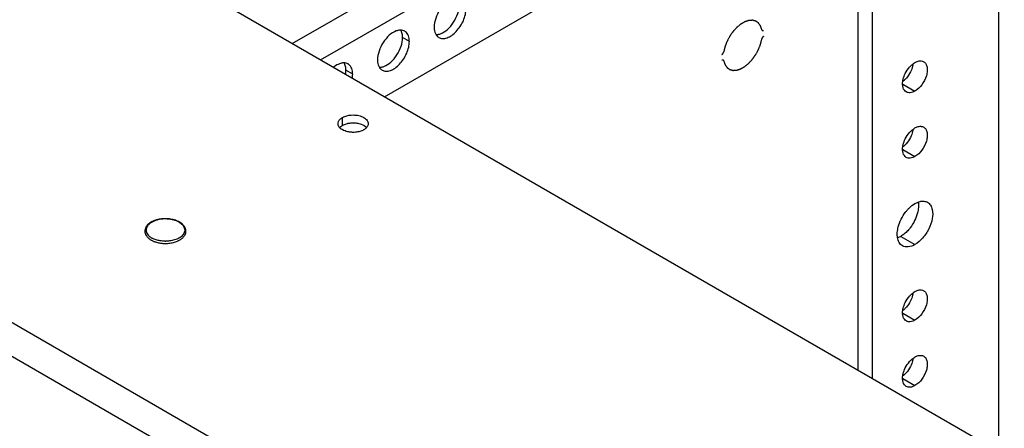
# Model space of a CAD drawing. Header units: inches. Extents: x 6 to 353, y 6 to 228.
# Tile 139 of 256: x 324 to 330.14, y 124.46 to 127.01. Entities that reach past the tile are written whole.
import ezdxf

# ---------------------------------------------------------------- set-up
doc = ezdxf.new("R2010")
doc.units = ezdxf.units.IN
doc.header["$LTSCALE"] = 19.946667
doc.header["$MEASUREMENT"] = 0
doc.layers.get('0').update_dxf_attribs({"linetype": 'CONTINUOUS'})
doc.layers.add('03_ALL_AXES', color=7, linetype='CONTINUOUS')
doc.layers.add('05_ALL_CURVES', color=7, linetype='CONTINUOUS')

msp = doc.modelspace()

# ---------------------------------------------------------------- linework, layer by layer
at = {"color": 7, "linetype": 'Continuous'}
for p, q in [((329.2291, 124.8219), (329.2291, 134.8769)), ((329.3175, 124.7709), (329.3175, 134.8258)), ((330.1052, 124.3161), (330.1052, 134.3711)), ((331.5881, 120.708), (316.2863, 129.5423)), ((330.7902, 120.958), (316.847, 129.0079)), ((325.6984, 126.8603), (329.2291, 128.8988)), ((325.8751, 126.7583), (329.2291, 128.6947)), ((326.2733, 126.5284), (329.2291, 128.235))]:
    msp.add_line(p, q, dxfattribs=at)
at = {"layer": '03_ALL_AXES', "color": 7, "linetype": 'Continuous'}
for p, q in [((333.2148, 122.5208), (319.4262, 130.4815)), ((326.4286, 126.8737), (326.3862, 126.8982)), ((326.0751, 126.6696), (326.0327, 126.6941)), ((329.5075, 126.6078), (329.5827, 126.5644)), ((326.0115, 126.3505), (326.0115, 126.3995)), ((329.5075, 126.1995), (329.5827, 126.1562)), ((324.8046, 125.6601), (324.8099, 125.6556)), ((325.0041, 125.6407), (325.0042, 125.6408)), ((329.4943, 125.6581), (329.5827, 125.6071)), ((329.5075, 125.1789), (329.5827, 125.1355)), ((329.5075, 124.7707), (329.5827, 124.7273))]:
    msp.add_line(p, q, dxfattribs=at)
for centre, radius, start, end in [((326.3738, 126.8861), 0.0585, 84.93166, 89.90132), ((326.376, 126.8972), 0.0471, 51.40328, 60.02865), ((326.6361, 126.9396), 0.0471, 231.40328, 240.02865), ((326.0202, 126.6819), 0.0585, 84.93166, 89.90132), ((326.0224, 126.693), 0.0471, 51.40328, 60.02865), ((326.2826, 126.7355), 0.0471, 231.40328, 240.02865), ((329.4064, 126.7507), 0.1618, 315.25602, 318.55679), ((329.4064, 126.3424), 0.1618, 315.25602, 318.55679), ((324.866, 125.7216), 0.0988, 231.3179, 234.53174), ((324.8693, 125.7262), 0.1045, 234.49675, 234.82369), ((324.8656, 125.7273), 0.0908, 232.15252, 232.51882), ((324.8676, 125.73), 0.0941, 232.52927, 234.61935), ((324.8914, 125.7671), 0.1511, 247.04169, 249.21056), ((324.9067, 125.8366), 0.2091, 269.34694, 270.65356), ((324.9249, 125.7603), 0.1437, 293.61409, 294.19555), ((324.9456, 125.7301), 0.0943, 305.38037, 307.19949), ((324.9479, 125.7271), 0.0905, 307.20539, 308.17112), ((324.9432, 125.7273), 0.1058, 304.53746, 305.08853), ((324.9527, 125.7211), 0.0828, 308.10296, 312.55366), ((329.4064, 125.3218), 0.1618, 315.25602, 318.55679), ((329.4064, 124.9136), 0.1618, 315.25602, 318.55679)]:
    msp.add_arc(centre, radius, start, end, dxfattribs=at)
for points, knots in [([(326.7001, 127.1434), (326.6843, 127.1375), (326.6532, 127.1164), (326.6167, 127.0723), (326.5911, 127.0197), (326.5835, 126.9813), (326.5835, 126.9631)], [0, 0, 0, 0, 0.22565, 0.487907, 0.756853, 1, 1, 1, 1]), ([(326.6232, 126.922), (326.639, 126.9279), (326.6701, 126.949), (326.7065, 126.9931), (326.7322, 127.0457), (326.7398, 127.0841), (326.7398, 127.1023)], [0, 0, 0, 0, 0.22565, 0.487907, 0.756853, 1, 1, 1, 1]), ([(326.6126, 126.8988), (326.6196, 126.8947), (326.6372, 126.8902), (326.6656, 126.8959), (326.6946, 126.9117), (326.7224, 126.9363), (326.747, 126.9678), (326.7663, 127.0035), (326.7788, 127.0406), (326.7822, 127.0658), (326.7822, 127.0778)], [0, 0, 0, 0, 0.086936, 0.18641, 0.303807, 0.437621, 0.582126, 0.729411, 0.871212, 1, 1, 1, 1]), ([(326.5835, 126.9631), (326.5835, 126.9586), (326.5843, 126.9425), (326.5888, 126.9262), (326.5949, 126.9163)], [0, 0, 0, 0, 0.276625, 1, 1, 1, 1]), ([(326.3465, 126.9393), (326.3307, 126.9334), (326.2996, 126.9123), (326.2632, 126.8682), (326.2375, 126.8156), (326.2299, 126.7772), (326.2299, 126.759)], [0, 0, 0, 0, 0.22565, 0.487907, 0.756853, 1, 1, 1, 1]), ([(326.3739, 126.9446), (326.3717, 126.9446), (326.3624, 126.9441), (326.3532, 126.9418), (326.3465, 126.9393)], [0, 0, 0, 0, 0.235436, 1, 1, 1, 1]), ([(326.3802, 126.934), (326.3798, 126.935), (326.3783, 126.9388), (326.3764, 126.9424), (326.3748, 126.945)], [0, 0, 0, 0, 0.257173, 1, 1, 1, 1]), ([(326.3995, 126.938), (326.398, 126.9389), (326.3916, 126.9421), (326.3844, 126.9439), (326.379, 126.9444)], [0, 0, 0, 0, 0.245653, 1, 1, 1, 1]), ([(326.3862, 126.8982), (326.3862, 126.9014), (326.3858, 126.9136), (326.3834, 126.9257), (326.3802, 126.934)], [0, 0, 0, 0, 0.268124, 1, 1, 1, 1]), ([(326.4286, 126.8737), (326.4286, 126.8858), (326.4259, 126.9082), (326.4132, 126.9278), (326.4054, 126.934)], [0, 0, 0, 0, 0.547342, 1, 1, 1, 1]), ([(326.5949, 126.9163), (326.5957, 126.915), (326.5991, 126.91), (326.6033, 126.9056), (326.6067, 126.9028)], [0, 0, 0, 0, 0.258072, 1, 1, 1, 1]), ([(326.5958, 126.9167), (326.598, 126.9167), (326.6073, 126.9172), (326.6165, 126.9195), (326.6232, 126.922)], [0, 0, 0, 0, 0.235436, 1, 1, 1, 1]), ([(326.259, 126.6947), (326.2661, 126.6906), (326.2837, 126.6861), (326.3121, 126.6918), (326.3411, 126.7076), (326.3689, 126.7322), (326.3934, 126.7636), (326.4127, 126.7994), (326.4253, 126.8364), (326.4286, 126.8617), (326.4286, 126.8737)], [0, 0, 0, 0, 0.086936, 0.18641, 0.303807, 0.437621, 0.582126, 0.729411, 0.871212, 1, 1, 1, 1]), ([(326.2696, 126.7179), (326.2854, 126.7238), (326.3165, 126.7449), (326.353, 126.789), (326.3786, 126.8416), (326.3862, 126.88), (326.3862, 126.8982)], [0, 0, 0, 0, 0.22565, 0.487907, 0.756853, 1, 1, 1, 1]), ([(325.993, 126.7351), (325.9898, 126.7339), (325.9763, 126.7281), (325.9639, 126.7197), (325.9552, 126.7126)], [0, 0, 0, 0, 0.232593, 1, 1, 1, 1]), ([(326.0203, 126.7405), (326.0181, 126.7405), (326.0088, 126.74), (325.9997, 126.7376), (325.993, 126.7351)], [0, 0, 0, 0, 0.235436, 1, 1, 1, 1]), ([(326.0267, 126.7298), (326.0263, 126.7308), (326.0247, 126.7346), (326.0228, 126.7383), (326.0212, 126.7409)], [0, 0, 0, 0, 0.257173, 1, 1, 1, 1]), ([(326.046, 126.7339), (326.0444, 126.7348), (326.038, 126.738), (326.0308, 126.7398), (326.0254, 126.7402)], [0, 0, 0, 0, 0.245653, 1, 1, 1, 1]), ([(326.0327, 126.6941), (326.0327, 126.6973), (326.0322, 126.7094), (326.0299, 126.7216), (326.0267, 126.7298)], [0, 0, 0, 0, 0.268124, 1, 1, 1, 1]), ([(326.0751, 126.6696), (326.0751, 126.6817), (326.0723, 126.7041), (326.0597, 126.7237), (326.0518, 126.7299)], [0, 0, 0, 0, 0.547342, 1, 1, 1, 1]), ([(326.2299, 126.759), (326.2299, 126.7545), (326.2308, 126.7384), (326.2352, 126.7221), (326.2414, 126.7122)], [0, 0, 0, 0, 0.276625, 1, 1, 1, 1]), ([(326.2423, 126.7126), (326.2445, 126.7126), (326.2538, 126.713), (326.2629, 126.7154), (326.2696, 126.7179)], [0, 0, 0, 0, 0.235436, 1, 1, 1, 1]), ([(329.5492, 126.7143), (329.5538, 126.7195), (329.5603, 126.726), (329.5674, 126.7318), (329.5691, 126.7332)], [0, 0, 0, 0, 0.758296, 1, 1, 1, 1]), ([(329.57, 126.7315), (329.5694, 126.7275), (329.5661, 126.7111), (329.5602, 126.6952), (329.5545, 126.6837)], [0, 0, 0, 0, 0.23858, 1, 1, 1, 1]), ([(329.5827, 126.7424), (329.5855, 126.744), (329.5959, 126.7494), (329.6076, 126.7527), (329.6161, 126.7529)], [0, 0, 0, 0, 0.273651, 1, 1, 1, 1]), ([(329.6372, 126.7478), (329.6426, 126.7447), (329.6525, 126.7346), (329.6597, 126.7133), (329.6603, 126.6877), (329.6524, 126.649), (329.6291, 126.6036), (329.5995, 126.5742), (329.5827, 126.5644)], [0, 0, 0, 0, 0.087127, 0.186819, 0.30452, 0.438668, 0.730057, 1, 1, 1, 1]), ([(329.6161, 126.7529), (329.618, 126.7529), (329.6253, 126.7527), (329.6325, 126.7505), (329.6372, 126.7478)], [0, 0, 0, 0, 0.262582, 1, 1, 1, 1]), ([(326.0306, 126.6698), (326.031, 126.6719), (326.0321, 126.6799), (326.0327, 126.6881), (326.0327, 126.6941)], [0, 0, 0, 0, 0.258931, 1, 1, 1, 1]), ([(326.073, 126.6453), (326.0734, 126.6474), (326.0745, 126.6554), (326.0751, 126.6636), (326.0751, 126.6696)], [0, 0, 0, 0, 0.258931, 1, 1, 1, 1]), ([(326.2414, 126.7122), (326.2422, 126.7108), (326.2455, 126.7059), (326.2497, 126.7014), (326.2532, 126.6987)], [0, 0, 0, 0, 0.258072, 1, 1, 1, 1]), ([(329.507, 126.6264), (329.5076, 126.6303), (329.5108, 126.6468), (329.5168, 126.6627), (329.5224, 126.6741)], [0, 0, 0, 0, 0.23858, 1, 1, 1, 1]), ([(329.5282, 126.559), (329.5189, 126.5644), (329.5041, 126.5872), (329.5049, 126.6126), (329.507, 126.6264)], [0, 0, 0, 0, 0.434522, 1, 1, 1, 1]), ([(329.5827, 126.5644), (329.5737, 126.5592), (329.5556, 126.5517), (329.5355, 126.5548), (329.5282, 126.559)], [0, 0, 0, 0, 0.550513, 1, 1, 1, 1]), ([(326.0115, 126.3995), (326.016, 126.4021), (326.0369, 126.4118), (326.0603, 126.4154), (326.078, 126.4154)], [0, 0, 0, 0, 0.22877, 1, 1, 1, 1]), ([(326.078, 126.4154), (326.09, 126.4154), (326.1131, 126.4129), (326.1434, 126.4018), (326.1655, 126.3848), (326.172, 126.3684), (326.172, 126.3611)], [0, 0, 0, 0, 0.307398, 0.584893, 0.813514, 1, 1, 1, 1]), ([(325.984, 126.3611), (325.984, 126.3629), (325.9846, 126.3703), (325.9879, 126.3773), (325.9911, 126.3819)], [0, 0, 0, 0, 0.240584, 1, 1, 1, 1]), ([(325.9894, 126.343), (325.9885, 126.3444), (325.9855, 126.35), (325.984, 126.3564), (325.984, 126.3611)], [0, 0, 0, 0, 0.262527, 1, 1, 1, 1]), ([(325.9911, 126.3819), (325.9923, 126.3836), (325.9981, 126.3905), (326.0055, 126.396), (326.0115, 126.3995)], [0, 0, 0, 0, 0.230688, 1, 1, 1, 1]), ([(325.9995, 126.342), (326.0004, 126.3428), (326.0042, 126.3459), (326.0083, 126.3486), (326.0115, 126.3505)], [0, 0, 0, 0, 0.240494, 1, 1, 1, 1]), ([(326.0115, 126.3505), (326.0137, 126.3518), (326.0234, 126.3568), (326.0339, 126.3603), (326.042, 126.3623)], [0, 0, 0, 0, 0.234678, 1, 1, 1, 1]), ([(326.042, 126.3623), (326.0449, 126.363), (326.0567, 126.3654), (326.0688, 126.3664), (326.078, 126.3664)], [0, 0, 0, 0, 0.24482, 1, 1, 1, 1]), ([(326.078, 126.3664), (326.081, 126.3664), (326.0931, 126.366), (326.1052, 126.3644), (326.1139, 126.3623)], [0, 0, 0, 0, 0.254167, 1, 1, 1, 1]), ([(326.1139, 126.3623), (326.1189, 126.3611), (326.1362, 126.3559), (326.1529, 126.3467), (326.1616, 126.3369)], [0, 0, 0, 0, 0.281182, 1, 1, 1, 1]), ([(326.172, 126.3611), (326.172, 126.359), (326.171, 126.3499), (326.1662, 126.3415), (326.1616, 126.3363)], [0, 0, 0, 0, 0.236763, 1, 1, 1, 1]), ([(326.042, 126.311), (326.037, 126.3122), (326.0198, 126.3173), (326.003, 126.3266), (325.9944, 126.3363)], [0, 0, 0, 0, 0.281182, 1, 1, 1, 1]), ([(326.078, 126.3068), (326.0749, 126.3068), (326.0628, 126.3072), (326.0508, 126.3089), (326.042, 126.311)], [0, 0, 0, 0, 0.254167, 1, 1, 1, 1]), ([(326.1139, 126.311), (326.1111, 126.3103), (326.0992, 126.3079), (326.0871, 126.3068), (326.078, 126.3068)], [0, 0, 0, 0, 0.24482, 1, 1, 1, 1]), ([(326.1444, 126.3227), (326.1422, 126.3215), (326.1325, 126.3164), (326.1221, 126.3129), (326.1139, 126.311)], [0, 0, 0, 0, 0.234678, 1, 1, 1, 1]), ([(326.1564, 126.3313), (326.1556, 126.3305), (326.1518, 126.3273), (326.1477, 126.3246), (326.1444, 126.3227)], [0, 0, 0, 0, 0.240494, 1, 1, 1, 1]), ([(329.5492, 126.306), (329.5538, 126.3112), (329.5603, 126.3177), (329.5674, 126.3236), (329.5691, 126.3249)], [0, 0, 0, 0, 0.758296, 1, 1, 1, 1]), ([(329.57, 126.3232), (329.5694, 126.3193), (329.5661, 126.3028), (329.5602, 126.2869), (329.5545, 126.2755)], [0, 0, 0, 0, 0.23858, 1, 1, 1, 1]), ([(329.5827, 126.3342), (329.5855, 126.3358), (329.5959, 126.3411), (329.6076, 126.3445), (329.6161, 126.3447)], [0, 0, 0, 0, 0.273651, 1, 1, 1, 1]), ([(329.6372, 126.3396), (329.6426, 126.3364), (329.6525, 126.3263), (329.6597, 126.3051), (329.6603, 126.2794), (329.6524, 126.2408), (329.6291, 126.1954), (329.5995, 126.1659), (329.5827, 126.1562)], [0, 0, 0, 0, 0.087127, 0.186819, 0.30452, 0.438668, 0.730057, 1, 1, 1, 1]), ([(329.6161, 126.3447), (329.618, 126.3447), (329.6253, 126.3444), (329.6325, 126.3422), (329.6372, 126.3396)], [0, 0, 0, 0, 0.262582, 1, 1, 1, 1]), ([(329.507, 126.2181), (329.5076, 126.2221), (329.5108, 126.2385), (329.5168, 126.2544), (329.5224, 126.2659)], [0, 0, 0, 0, 0.23858, 1, 1, 1, 1]), ([(329.5282, 126.1508), (329.5189, 126.1561), (329.5041, 126.179), (329.5049, 126.2044), (329.507, 126.2181)], [0, 0, 0, 0, 0.434522, 1, 1, 1, 1]), ([(329.5827, 126.1562), (329.5737, 126.151), (329.5556, 126.1435), (329.5355, 126.1465), (329.5282, 126.1508)], [0, 0, 0, 0, 0.550513, 1, 1, 1, 1]), ([(329.5347, 125.8223), (329.5383, 125.8264), (329.5528, 125.8416), (329.5693, 125.8549), (329.5827, 125.8626)], [0, 0, 0, 0, 0.265662, 1, 1, 1, 1]), ([(329.6035, 125.8697), (329.6041, 125.8659), (329.6058, 125.8492), (329.6044, 125.8324), (329.6022, 125.8197)], [0, 0, 0, 0, 0.232633, 1, 1, 1, 1]), ([(329.6027, 125.872), (329.605, 125.8729), (329.6141, 125.8759), (329.6237, 125.8775), (329.6307, 125.8777)], [0, 0, 0, 0, 0.264553, 1, 1, 1, 1]), ([(329.6307, 125.8777), (329.6334, 125.8778), (329.6439, 125.8774), (329.6543, 125.8742), (329.6609, 125.8704)], [0, 0, 0, 0, 0.262582, 1, 1, 1, 1]), ([(329.6609, 125.8704), (329.6684, 125.8661), (329.6819, 125.8526), (329.6884, 125.8351), (329.6906, 125.8256)], [0, 0, 0, 0, 0.46882, 1, 1, 1, 1]), ([(329.4962, 125.7646), (329.5039, 125.7802), (329.5162, 125.8001), (329.5309, 125.818), (329.5347, 125.8223)], [0, 0, 0, 0, 0.75367, 1, 1, 1, 1]), ([(329.6022, 125.8197), (329.6012, 125.8144), (329.5964, 125.7926), (329.5883, 125.7714), (329.5808, 125.7562)], [0, 0, 0, 0, 0.239985, 1, 1, 1, 1]), ([(329.6906, 125.8256), (329.6947, 125.8071), (329.693, 125.7645), (329.6714, 125.7032), (329.6344, 125.6473), (329.6008, 125.6175), (329.5827, 125.6071)], [0, 0, 0, 0, 0.222118, 0.484077, 0.754973, 1, 1, 1, 1]), ([(324.9956, 125.7467), (324.9874, 125.7514), (324.969, 125.7594), (324.9391, 125.7664), (324.9072, 125.7688), (324.8753, 125.7666), (324.8453, 125.7597), (324.8227, 125.7501), (324.8074, 125.7403), (324.795, 125.7299), (324.7875, 125.7204), (324.7841, 125.7136)], [0, 0, 0, 0, 0.122815, 0.256027, 0.395027, 0.534128, 0.667628, 0.790853, 0.847812, 0.901524, 1, 1, 1, 1]), ([(324.9919, 125.7463), (324.9865, 125.7494), (324.9747, 125.755), (324.9556, 125.7611), (324.935, 125.7651), (324.9062, 125.7676), (324.8773, 125.7655), (324.8501, 125.759), (324.8318, 125.7521), (324.8159, 125.7434), (324.8029, 125.7332), (324.7932, 125.7217), (324.7873, 125.7092), (324.7855, 125.6961), (324.7879, 125.683), (324.7945, 125.6707), (324.8009, 125.6635), (324.8046, 125.6601)], [0, 0, 0, 0, 0.066172, 0.137324, 0.212171, 0.289228, 0.442992, 0.516583, 0.585939, 0.649973, 0.708105, 0.76047, 0.808138, 0.853213, 0.898515, 0.94679, 1, 1, 1, 1]), ([(324.9919, 125.7463), (324.9964, 125.7437), (325.0029, 125.7393), (325.0104, 125.7326), (325.0167, 125.7259), (325.0228, 125.7169), (325.0269, 125.7052), (325.0275, 125.6931), (325.0245, 125.6812), (325.0182, 125.6699), (325.0121, 125.6632), (325.0087, 125.6601)], [0, 0, 0, 0, 0.149634, 0.219487, 0.285991, 0.409802, 0.524503, 0.635155, 0.747859, 0.868186, 1, 1, 1, 1]), ([(325.0279, 125.7159), (325.0245, 125.7221), (325.0148, 125.7339), (325.0025, 125.7427), (324.9956, 125.7467)], [0, 0, 0, 0, 0.473386, 1, 1, 1, 1]), ([(329.4748, 125.701), (329.4757, 125.7063), (329.4806, 125.7282), (329.4886, 125.7493), (329.4962, 125.7646)], [0, 0, 0, 0, 0.239985, 1, 1, 1, 1]), ([(329.5808, 125.7562), (329.5731, 125.7405), (329.5608, 125.7206), (329.5461, 125.7027), (329.5423, 125.6985)], [0, 0, 0, 0, 0.75367, 1, 1, 1, 1]), ([(324.7841, 125.7136), (324.7823, 125.7098), (324.7794, 125.702), (324.7781, 125.6897), (324.7801, 125.6774), (324.7834, 125.6697), (324.7854, 125.666)], [0, 0, 0, 0, 0.252231, 0.498651, 0.745755, 1, 1, 1, 1]), ([(325.0292, 125.6684), (325.031, 125.6721), (325.0339, 125.6799), (325.0352, 125.6923), (325.0332, 125.7046), (325.03, 125.7123), (325.0279, 125.7159)], [0, 0, 0, 0, 0.252231, 0.498651, 0.745755, 1, 1, 1, 1]), ([(329.4735, 125.651), (329.4729, 125.6548), (329.4712, 125.6715), (329.4725, 125.6884), (329.4748, 125.701)], [0, 0, 0, 0, 0.232633, 1, 1, 1, 1]), ([(329.5216, 125.6778), (329.5194, 125.6759), (329.5108, 125.6687), (329.5015, 125.6622), (329.4943, 125.6581)], [0, 0, 0, 0, 0.260856, 1, 1, 1, 1]), ([(324.7854, 125.666), (324.7859, 125.665), (324.7883, 125.6611), (324.7911, 125.6574), (324.7933, 125.6548)], [0, 0, 0, 0, 0.244631, 1, 1, 1, 1]), ([(324.7933, 125.6548), (324.7941, 125.6539), (324.7975, 125.6502), (324.8013, 125.6468), (324.8042, 125.6445)], [0, 0, 0, 0, 0.243436, 1, 1, 1, 1]), ([(324.8091, 125.6408), (324.8098, 125.6403), (324.8126, 125.6384), (324.8155, 125.6366), (324.8177, 125.6353)], [0, 0, 0, 0, 0.24607, 1, 1, 1, 1]), ([(324.8131, 125.6532), (324.8138, 125.6528), (324.8165, 125.6509), (324.8193, 125.6492), (324.8215, 125.6479)], [0, 0, 0, 0, 0.245172, 1, 1, 1, 1]), ([(324.8177, 125.6353), (324.8189, 125.6346), (324.8237, 125.632), (324.8286, 125.6296), (324.8324, 125.628)], [0, 0, 0, 0, 0.244065, 1, 1, 1, 1]), ([(324.8669, 125.6314), (324.8586, 125.6331), (324.843, 125.6374), (324.8282, 125.644), (324.8215, 125.6479)], [0, 0, 0, 0, 0.520721, 1, 1, 1, 1]), ([(324.8377, 125.6259), (324.8402, 125.6249), (324.8506, 125.6213), (324.8613, 125.6187), (324.8694, 125.6172)], [0, 0, 0, 0, 0.242812, 1, 1, 1, 1]), ([(324.9043, 125.6275), (324.9011, 125.6276), (324.8886, 125.628), (324.876, 125.6296), (324.8669, 125.6314)], [0, 0, 0, 0, 0.253151, 1, 1, 1, 1]), ([(324.8694, 125.6172), (324.8791, 125.6155), (324.8987, 125.6134), (324.928, 125.6143), (324.9563, 125.6191), (324.9741, 125.625), (324.9824, 125.6286)], [0, 0, 0, 0, 0.255018, 0.51247, 0.763447, 1, 1, 1, 1]), ([(324.9708, 125.6382), (324.9612, 125.6347), (324.9408, 125.6295), (324.9198, 125.6277), (324.909, 125.6275)], [0, 0, 0, 0, 0.486923, 1, 1, 1, 1]), ([(324.9903, 125.647), (324.9888, 125.6462), (324.9824, 125.6428), (324.9759, 125.64), (324.9708, 125.6382)], [0, 0, 0, 0, 0.241631, 1, 1, 1, 1]), ([(324.9837, 125.6292), (324.9855, 125.63), (324.9922, 125.6332), (324.9987, 125.637), (325.0032, 125.6401)], [0, 0, 0, 0, 0.258455, 1, 1, 1, 1]), ([(325.0002, 125.6532), (324.9994, 125.6527), (324.9962, 125.6505), (324.9928, 125.6484), (324.9903, 125.647)], [0, 0, 0, 0, 0.244105, 1, 1, 1, 1]), ([(325.0042, 125.6408), (325.0049, 125.6412), (325.0074, 125.6431), (325.0099, 125.6451), (325.0117, 125.6466)], [0, 0, 0, 0, 0.254198, 1, 1, 1, 1]), ([(325.0117, 125.6466), (325.0127, 125.6474), (325.0163, 125.6507), (325.0196, 125.6543), (325.0219, 125.6571)], [0, 0, 0, 0, 0.256775, 1, 1, 1, 1]), ([(325.0219, 125.6571), (325.0226, 125.658), (325.0253, 125.6616), (325.0277, 125.6654), (325.0292, 125.6684)], [0, 0, 0, 0, 0.255658, 1, 1, 1, 1]), ([(329.5044, 125.5993), (329.4962, 125.6041), (329.4813, 125.6198), (329.4752, 125.6401), (329.4735, 125.651)], [0, 0, 0, 0, 0.463491, 1, 1, 1, 1]), ([(329.5827, 125.6071), (329.5697, 125.5996), (329.5439, 125.5889), (329.515, 125.5932), (329.5044, 125.5993)], [0, 0, 0, 0, 0.550513, 1, 1, 1, 1]), ([(329.5492, 125.2854), (329.5538, 125.2906), (329.5603, 125.2971), (329.5674, 125.3029), (329.5691, 125.3043)], [0, 0, 0, 0, 0.758296, 1, 1, 1, 1]), ([(329.57, 125.3026), (329.5694, 125.2986), (329.5661, 125.2822), (329.5602, 125.2663), (329.5545, 125.2549)], [0, 0, 0, 0, 0.23858, 1, 1, 1, 1]), ([(329.5827, 125.3135), (329.5855, 125.3151), (329.5959, 125.3205), (329.6076, 125.3238), (329.6161, 125.324)], [0, 0, 0, 0, 0.273651, 1, 1, 1, 1]), ([(329.6372, 125.3189), (329.6426, 125.3158), (329.6525, 125.3057), (329.6597, 125.2844), (329.6603, 125.2588), (329.6524, 125.2202), (329.6291, 125.1747), (329.5995, 125.1453), (329.5827, 125.1355)], [0, 0, 0, 0, 0.087127, 0.186819, 0.30452, 0.438668, 0.730057, 1, 1, 1, 1]), ([(329.6161, 125.324), (329.618, 125.3241), (329.6253, 125.3238), (329.6325, 125.3216), (329.6372, 125.3189)], [0, 0, 0, 0, 0.262582, 1, 1, 1, 1]), ([(329.507, 125.1975), (329.5076, 125.2015), (329.5108, 125.2179), (329.5168, 125.2338), (329.5224, 125.2452)], [0, 0, 0, 0, 0.23858, 1, 1, 1, 1]), ([(329.5282, 125.1301), (329.5189, 125.1355), (329.5041, 125.1584), (329.5049, 125.1838), (329.507, 125.1975)], [0, 0, 0, 0, 0.434522, 1, 1, 1, 1]), ([(329.5827, 125.1355), (329.5737, 125.1303), (329.5556, 125.1229), (329.5355, 125.1259), (329.5282, 125.1301)], [0, 0, 0, 0, 0.550513, 1, 1, 1, 1]), ([(329.5492, 124.8772), (329.5538, 124.8824), (329.5603, 124.8888), (329.5674, 124.8947), (329.5691, 124.896)], [0, 0, 0, 0, 0.758296, 1, 1, 1, 1]), ([(329.57, 124.8943), (329.5694, 124.8904), (329.5661, 124.8739), (329.5602, 124.8581), (329.5545, 124.8466)], [0, 0, 0, 0, 0.23858, 1, 1, 1, 1]), ([(329.5827, 124.9053), (329.5855, 124.9069), (329.5959, 124.9123), (329.6076, 124.9156), (329.6161, 124.9158)], [0, 0, 0, 0, 0.273651, 1, 1, 1, 1]), ([(329.6372, 124.9107), (329.6426, 124.9075), (329.6525, 124.8974), (329.6597, 124.8762), (329.6603, 124.8505), (329.6524, 124.8119), (329.6291, 124.7665), (329.5995, 124.737), (329.5827, 124.7273)], [0, 0, 0, 0, 0.087127, 0.186819, 0.30452, 0.438668, 0.730057, 1, 1, 1, 1]), ([(329.6161, 124.9158), (329.618, 124.9158), (329.6253, 124.9156), (329.6325, 124.9134), (329.6372, 124.9107)], [0, 0, 0, 0, 0.262582, 1, 1, 1, 1]), ([(329.507, 124.7892), (329.5076, 124.7932), (329.5108, 124.8097), (329.5168, 124.8255), (329.5224, 124.837)], [0, 0, 0, 0, 0.23858, 1, 1, 1, 1]), ([(329.5282, 124.7219), (329.5189, 124.7272), (329.5041, 124.7501), (329.5049, 124.7755), (329.507, 124.7892)], [0, 0, 0, 0, 0.434522, 1, 1, 1, 1]), ([(329.5827, 124.7273), (329.5737, 124.7221), (329.5556, 124.7146), (329.5355, 124.7176), (329.5282, 124.7219)], [0, 0, 0, 0, 0.550513, 1, 1, 1, 1])]:
    msp.add_open_spline(points, degree=3, knots=knots, dxfattribs=at)
for points in [[(329.5691, 126.7332), (329.5734, 126.7365), (329.5779, 126.7397), (329.5827, 126.7424)], [(329.5224, 126.6741), (329.5295, 126.6886), (329.5386, 126.7022), (329.5492, 126.7143)], [(329.5545, 126.6837), (329.5474, 126.6693), (329.5384, 126.6556), (329.5277, 126.6436)], [(329.5214, 126.6368), (329.5171, 126.6325), (329.5126, 126.6284), (329.5079, 126.6247)], [(325.9944, 126.3363), (325.9925, 126.3384), (325.9908, 126.3406), (325.9894, 126.343)], [(325.9944, 126.3369), (325.996, 126.3387), (325.9977, 126.3404), (325.9995, 126.342)], [(326.1616, 126.3363), (326.16, 126.3345), (326.1583, 126.3328), (326.1564, 126.3313)], [(329.5224, 126.2659), (329.5295, 126.2803), (329.5386, 126.294), (329.5492, 126.306)], [(329.5691, 126.3249), (329.5734, 126.3283), (329.5779, 126.3314), (329.5827, 126.3342)], [(329.5214, 126.2285), (329.5171, 126.2242), (329.5126, 126.2202), (329.5079, 126.2164)], [(329.5545, 126.2755), (329.5474, 126.2611), (329.5384, 126.2474), (329.5277, 126.2353)], [(329.5827, 125.8626), (329.589, 125.8663), (329.5957, 125.8695), (329.6027, 125.872)], [(329.5423, 125.6985), (329.5359, 125.6912), (329.5289, 125.6842), (329.5216, 125.6778)], [(329.4943, 125.6581), (329.4879, 125.6544), (329.4812, 125.6512), (329.4743, 125.6487)], [(329.5691, 125.3043), (329.5734, 125.3077), (329.5779, 125.3108), (329.5827, 125.3135)], [(329.5224, 125.2452), (329.5295, 125.2597), (329.5386, 125.2733), (329.5492, 125.2854)], [(329.5545, 125.2549), (329.5474, 125.2404), (329.5384, 125.2268), (329.5277, 125.2147)], [(329.5214, 125.2079), (329.5171, 125.2036), (329.5126, 125.1995), (329.5079, 125.1958)], [(329.5224, 124.837), (329.5295, 124.8514), (329.5386, 124.8651), (329.5492, 124.8772)], [(329.5691, 124.896), (329.5734, 124.8994), (329.5779, 124.9025), (329.5827, 124.9053)], [(329.5545, 124.8466), (329.5474, 124.8322), (329.5384, 124.8185), (329.5277, 124.8064)], [(329.5214, 124.7996), (329.5171, 124.7953), (329.5126, 124.7913), (329.5079, 124.7876)]]:
    msp.add_open_spline(points, degree=3, dxfattribs=at)
at = {"layer": '05_ALL_CURVES', "color": 7, "linetype": 'Continuous'}
for points, knots in [([(328.6273, 126.9471), (328.6267, 126.9486), (328.6257, 126.9518), (328.6241, 126.9566), (328.6228, 126.9605), (328.6217, 126.9637), (328.6209, 126.966), (328.6203, 126.968), (328.6198, 126.9694), (328.6196, 126.9701), (328.6195, 126.9705), (328.6192, 126.9708), (328.619, 126.9712), (328.6185, 126.9718), (328.618, 126.9726), (328.6174, 126.9735), (328.6165, 126.9747), (328.6155, 126.9762), (328.6137, 126.9787), (328.612, 126.9811), (328.6103, 126.9836), (328.609, 126.9854), (328.6081, 126.9868), (328.6074, 126.9877), (328.6071, 126.9882), (328.6068, 126.9886), (328.6063, 126.9889), (328.6059, 126.9892), (328.6053, 126.9896), (328.6043, 126.9903), (328.6029, 126.9914), (328.6012, 126.9926), (328.5989, 126.9942), (328.5966, 126.9958), (328.5943, 126.9975), (328.5929, 126.9985), (328.5917, 126.9993), (328.591, 126.9998), (328.5905, 127.0002), (328.5902, 127.0004), (328.59, 127.0006), (328.5895, 127.0007), (328.5888, 127.0009), (328.588, 127.0011), (328.5866, 127.0015), (328.5848, 127.0019), (328.5828, 127.0025), (328.58, 127.0032), (328.5772, 127.004), (328.5744, 127.0047), (328.5727, 127.0052), (328.5713, 127.0055), (328.5705, 127.0058), (328.5699, 127.0059), (328.5695, 127.006), (328.5691, 127.006), (328.5686, 127.006), (328.5678, 127.0059), (328.5669, 127.0059), (328.5653, 127.0058), (328.5633, 127.0057), (328.561, 127.0055), (328.5579, 127.0053), (328.5547, 127.0052), (328.5516, 127.005), (328.5496, 127.0048), (328.5483, 127.0048), (328.5475, 127.0047), (328.547, 127.0047), (328.5466, 127.0047), (328.5463, 127.0047), (328.546, 127.0045), (328.5454, 127.0043), (328.544, 127.0039), (328.5419, 127.0032), (328.5394, 127.0024), (328.5369, 127.0015), (328.5335, 127.0004), (328.5302, 126.9993), (328.5272, 126.9984), (328.5255, 126.9978), (328.5243, 126.9974), (328.5232, 126.9971), (328.5224, 126.9968), (328.5216, 126.9965), (328.5205, 126.9959), (328.5188, 126.9949), (328.5166, 126.9937), (328.5132, 126.9917), (328.5089, 126.9892), (328.5046, 126.9868), (328.5012, 126.9848), (328.499, 126.9836), (328.4973, 126.9826), (328.4962, 126.982), (328.4954, 126.9813), (328.4946, 126.9806), (328.4935, 126.9797), (328.4922, 126.9787), (328.4906, 126.9773), (328.4876, 126.9749), (328.4834, 126.9715), (328.4792, 126.968), (328.4759, 126.9653), (328.4738, 126.9636), (328.4723, 126.9623), (328.4714, 126.9617), (328.4707, 126.9608), (328.4697, 126.9597), (328.4681, 126.958), (328.4661, 126.9558), (328.4629, 126.9523), (328.4589, 126.948), (328.4549, 126.9436), (328.4521, 126.9406), (328.4505, 126.9388), (328.4495, 126.9378), (328.4487, 126.9369), (328.4479, 126.936), (328.4471, 126.9348), (328.446, 126.9333), (328.4446, 126.9314), (328.4429, 126.9289), (328.4401, 126.925), (328.4373, 126.921), (328.4346, 126.9171), (328.4325, 126.9141), (328.4307, 126.9117), (328.4294, 126.9097), (328.4285, 126.9085), (328.4278, 126.9075), (328.4273, 126.9068), (328.4269, 126.9059), (328.4263, 126.9049), (328.4256, 126.9035), (328.4238, 126.9003), (328.4213, 126.8955), (328.4184, 126.8902), (328.4161, 126.8859), (328.4144, 126.8827), (328.4129, 126.88), (328.4118, 126.8779), (328.4111, 126.8766), (328.4105, 126.8755), (328.4101, 126.8744), (328.4093, 126.8725), (328.4078, 126.8686), (328.4057, 126.8631), (328.4035, 126.8575), (328.4018, 126.8531), (328.4005, 126.8498), (328.3994, 126.847), (328.3987, 126.8451), (328.3983, 126.844), (328.398, 126.8433), (328.3978, 126.8427), (328.3976, 126.8422), (328.3974, 126.8412), (328.3969, 126.8393), (328.3963, 126.8365), (328.3955, 126.8332), (328.3944, 126.8288), (328.3931, 126.8233), (328.3915, 126.8166), (328.3904, 126.8122), (328.3899, 126.81)], [0, 0, 0, 0, 0.015625, 0.03125, 0.046875, 0.054688, 0.0625, 0.070312, 0.074219, 0.076172, 0.077148, 0.078125, 0.080078, 0.082031, 0.085938, 0.089844, 0.09375, 0.101562, 0.109375, 0.125, 0.132812, 0.140625, 0.148438, 0.150391, 0.152344, 0.154297, 0.15625, 0.158203, 0.160156, 0.164062, 0.171875, 0.179688, 0.1875, 0.203125, 0.210938, 0.21875, 0.222656, 0.226562, 0.228516, 0.229492, 0.230469, 0.232422, 0.234375, 0.238281, 0.242188, 0.25, 0.257812, 0.265625, 0.28125, 0.289062, 0.296875, 0.300781, 0.304688, 0.306641, 0.307617, 0.308594, 0.310547, 0.3125, 0.316406, 0.320312, 0.328125, 0.335938, 0.34375, 0.359375, 0.367188, 0.375, 0.378906, 0.380859, 0.382812, 0.383789, 0.384766, 0.385742, 0.386719, 0.390625, 0.398438, 0.40625, 0.414062, 0.421875, 0.4375, 0.445312, 0.449219, 0.453125, 0.457031, 0.458984, 0.460938, 0.464844, 0.46875, 0.476562, 0.484375, 0.5, 0.515625, 0.523438, 0.53125, 0.535156, 0.539062, 0.541016, 0.542969, 0.546875, 0.550781, 0.554688, 0.5625, 0.578125, 0.59375, 0.601562, 0.609375, 0.613281, 0.615234, 0.617188, 0.621094, 0.625, 0.632812, 0.640625, 0.65625, 0.671875, 0.679688, 0.683594, 0.6875, 0.689453, 0.691406, 0.695312, 0.699219, 0.703125, 0.710938, 0.71875, 0.734375, 0.742188, 0.75, 0.757812, 0.761719, 0.765625, 0.767578, 0.769531, 0.771484, 0.773438, 0.777344, 0.78125, 0.796875, 0.8125, 0.820312, 0.828125, 0.835938, 0.839844, 0.84375, 0.845703, 0.847656, 0.851562, 0.859375, 0.875, 0.890625, 0.898438, 0.90625, 0.914062, 0.917969, 0.919922, 0.921875, 0.922852, 0.923828, 0.925781, 0.929688, 0.9375, 0.945312, 0.953125, 0.96875, 0.984375, 1, 1, 1, 1]), ([(328.6273, 126.9471), (328.6274, 126.9468), (328.6276, 126.9462), (328.6278, 126.9454), (328.628, 126.9449), (328.6281, 126.9446), (328.6284, 126.9443), (328.6287, 126.9438), (328.6291, 126.9434), (328.6294, 126.943), (328.6296, 126.9428), (328.63, 126.9426), (328.6304, 126.9423), (328.6308, 126.9421), (328.631, 126.942), (328.6312, 126.9419), (328.6314, 126.9418), (328.6317, 126.9418), (328.6321, 126.9417), (328.6327, 126.9416), (328.6331, 126.9415), (328.6334, 126.9415), (328.6339, 126.9416), (328.6346, 126.9417), (328.6352, 126.9418), (328.6357, 126.9419), (328.636, 126.942), (328.6366, 126.9423), (328.6374, 126.9426), (328.638, 126.9429), (328.6383, 126.9431)], [0, 0, 0, 0, 0.0625, 0.125, 0.15625, 0.171875, 0.1875, 0.25, 0.3125, 0.328125, 0.34375, 0.375, 0.4375, 0.46875, 0.484375, 0.5, 0.515625, 0.53125, 0.5625, 0.625, 0.65625, 0.671875, 0.6875, 0.75, 0.8125, 0.828125, 0.84375, 0.875, 0.9375, 1, 1, 1, 1]), ([(328.6383, 126.9063), (328.638, 126.9061), (328.6374, 126.9056), (328.6366, 126.9051), (328.6359, 126.9046), (328.6353, 126.9041), (328.6346, 126.9033), (328.6338, 126.9026), (328.6332, 126.902), (328.6327, 126.9012), (328.6322, 126.9005), (328.6316, 126.8998), (328.6312, 126.8993), (328.6309, 126.8987), (328.6304, 126.8979), (328.63, 126.8971), (328.6295, 126.8964), (328.6292, 126.8955), (328.6288, 126.8945), (328.6283, 126.8935), (328.628, 126.8927), (328.6278, 126.8918), (328.6276, 126.8908), (328.6274, 126.89), (328.6273, 126.8895)], [0, 0, 0, 0, 0.0625, 0.125, 0.15625, 0.1875, 0.25, 0.3125, 0.34375, 0.375, 0.4375, 0.46875, 0.5, 0.53125, 0.5625, 0.625, 0.65625, 0.6875, 0.75, 0.8125, 0.84375, 0.875, 0.9375, 1, 1, 1, 1]), ([(328.3899, 126.7525), (328.3904, 126.7509), (328.3915, 126.7478), (328.3931, 126.743), (328.3944, 126.739), (328.3954, 126.7359), (328.3962, 126.7335), (328.3969, 126.7315), (328.3973, 126.7301), (328.3976, 126.7295), (328.3977, 126.7291), (328.3979, 126.7288), (328.3982, 126.7284), (328.3986, 126.7278), (328.3991, 126.727), (328.3998, 126.7261), (328.4006, 126.7249), (328.4017, 126.7233), (328.4034, 126.7209), (328.4051, 126.7184), (328.4068, 126.716), (328.4081, 126.7141), (328.4091, 126.7128), (328.4097, 126.7118), (328.41, 126.7114), (328.4104, 126.7109), (328.4108, 126.7107), (328.4112, 126.7103), (328.4118, 126.7099), (328.4128, 126.7092), (328.4142, 126.7082), (328.416, 126.707), (328.4183, 126.7053), (328.4205, 126.7037), (328.4228, 126.7021), (328.4243, 126.7011), (328.4254, 126.7002), (328.4261, 126.6997), (328.4266, 126.6994), (328.4269, 126.6992), (328.4272, 126.699), (328.4276, 126.6989), (328.4283, 126.6987), (328.4292, 126.6984), (328.4306, 126.6981), (328.4323, 126.6976), (328.4344, 126.6971), (328.4372, 126.6963), (328.4399, 126.6956), (328.4427, 126.6948), (328.4444, 126.6944), (328.4458, 126.694), (328.4467, 126.6938), (328.4473, 126.6936), (328.4476, 126.6935), (328.448, 126.6936), (328.4485, 126.6936), (328.4493, 126.6936), (328.4503, 126.6937), (328.4519, 126.6938), (328.4538, 126.6939), (328.4562, 126.694), (328.4593, 126.6942), (328.4624, 126.6944), (328.4656, 126.6946), (328.4675, 126.6947), (328.4689, 126.6948), (328.4697, 126.6948), (328.4702, 126.6949), (328.4706, 126.6949), (328.4708, 126.6949), (328.4712, 126.695), (328.4718, 126.6952), (328.4732, 126.6957), (328.4753, 126.6964), (328.4778, 126.6972), (328.4803, 126.698), (328.4836, 126.6991), (328.487, 126.7002), (328.4899, 126.7012), (328.4916, 126.7017), (328.4929, 126.7022), (328.4939, 126.7025), (328.4948, 126.7028), (328.4956, 126.703), (328.4967, 126.7037), (328.4984, 126.7047), (328.5005, 126.7059), (328.504, 126.7079), (328.5083, 126.7103), (328.5126, 126.7128), (328.516, 126.7148), (328.5181, 126.716), (328.5198, 126.717), (328.5209, 126.7176), (328.5218, 126.7183), (328.5226, 126.719), (328.5237, 126.7198), (328.5249, 126.7209), (328.5266, 126.7222), (328.5295, 126.7247), (328.5337, 126.7281), (328.5379, 126.7315), (328.5413, 126.7343), (328.5434, 126.736), (328.5449, 126.7372), (328.5457, 126.7379), (328.5465, 126.7388), (328.5475, 126.7398), (328.5491, 126.7416), (328.5511, 126.7438), (328.5543, 126.7472), (328.5583, 126.7516), (328.5622, 126.7559), (328.565, 126.759), (328.5666, 126.7607), (328.5676, 126.7618), (328.5684, 126.7627), (328.5692, 126.7635), (328.5701, 126.7648), (328.5711, 126.7662), (328.5725, 126.7682), (328.5743, 126.7707), (328.577, 126.7746), (328.5798, 126.7785), (328.5826, 126.7825), (328.5847, 126.7854), (328.5864, 126.7879), (328.5878, 126.7899), (328.5887, 126.7911), (328.5894, 126.7921), (328.5899, 126.7928), (328.5903, 126.7936), (328.5909, 126.7947), (328.5916, 126.796), (328.5933, 126.7992), (328.5959, 126.804), (328.5988, 126.8094), (328.6011, 126.8136), (328.6028, 126.8168), (328.6042, 126.8195), (328.6054, 126.8217), (328.6061, 126.823), (328.6067, 126.8241), (328.6071, 126.8252), (328.6079, 126.8271), (328.6094, 126.831), (328.6115, 126.8365), (328.6136, 126.842), (328.6154, 126.8465), (328.6166, 126.8498), (328.6177, 126.8525), (328.6185, 126.8545), (328.6189, 126.8556), (328.6191, 126.8563), (328.6194, 126.8568), (328.6195, 126.8574), (328.6197, 126.8583), (328.6202, 126.8603), (328.6209, 126.863), (328.6217, 126.8663), (328.6227, 126.8708), (328.6241, 126.8763), (328.6257, 126.8829), (328.6267, 126.8873), (328.6273, 126.8895)], [0, 0, 0, 0, 0.015625, 0.03125, 0.046875, 0.054688, 0.0625, 0.070312, 0.074219, 0.076172, 0.077148, 0.078125, 0.080078, 0.082031, 0.085938, 0.089844, 0.09375, 0.101562, 0.109375, 0.125, 0.132812, 0.140625, 0.148438, 0.150391, 0.152344, 0.154297, 0.15625, 0.158203, 0.160156, 0.164062, 0.171875, 0.179688, 0.1875, 0.203125, 0.210938, 0.21875, 0.222656, 0.226562, 0.228516, 0.229492, 0.230469, 0.232422, 0.234375, 0.238281, 0.242188, 0.25, 0.257812, 0.265625, 0.28125, 0.289062, 0.296875, 0.300781, 0.304688, 0.306641, 0.307617, 0.308594, 0.310547, 0.3125, 0.316406, 0.320312, 0.328125, 0.335938, 0.34375, 0.359375, 0.367188, 0.375, 0.378906, 0.380859, 0.382812, 0.383789, 0.384766, 0.385742, 0.386719, 0.390625, 0.398438, 0.40625, 0.414062, 0.421875, 0.4375, 0.445312, 0.449219, 0.453125, 0.457031, 0.458984, 0.460938, 0.464844, 0.46875, 0.476562, 0.484375, 0.5, 0.515625, 0.523438, 0.53125, 0.535156, 0.539062, 0.541016, 0.542969, 0.546875, 0.550781, 0.554688, 0.5625, 0.578125, 0.59375, 0.601562, 0.609375, 0.613281, 0.615234, 0.617188, 0.621094, 0.625, 0.632812, 0.640625, 0.65625, 0.671875, 0.679688, 0.683594, 0.6875, 0.689453, 0.691406, 0.695312, 0.699219, 0.703125, 0.710938, 0.71875, 0.734375, 0.742188, 0.75, 0.757812, 0.761719, 0.765625, 0.767578, 0.769531, 0.771484, 0.773438, 0.777344, 0.78125, 0.796875, 0.8125, 0.820312, 0.828125, 0.835938, 0.839844, 0.84375, 0.845703, 0.847656, 0.851562, 0.859375, 0.875, 0.890625, 0.898438, 0.90625, 0.914062, 0.917969, 0.919922, 0.921875, 0.922852, 0.923828, 0.925781, 0.929688, 0.9375, 0.945312, 0.953125, 0.96875, 0.984375, 1, 1, 1, 1]), ([(328.3788, 126.7932), (328.3791, 126.7935), (328.3798, 126.7939), (328.3806, 126.7945), (328.3812, 126.7949), (328.3818, 126.7955), (328.3826, 126.7962), (328.3833, 126.797), (328.3839, 126.7976), (328.3845, 126.7983), (328.385, 126.799), (328.3855, 126.7997), (328.386, 126.8002), (328.3863, 126.8009), (328.3867, 126.8016), (328.3872, 126.8024), (328.3876, 126.8032), (328.388, 126.804), (328.3884, 126.8051), (328.3888, 126.8061), (328.3891, 126.8069), (328.3893, 126.8077), (328.3896, 126.8088), (328.3898, 126.8096), (328.3899, 126.81)], [0, 0, 0, 0, 0.0625, 0.125, 0.15625, 0.1875, 0.25, 0.3125, 0.34375, 0.375, 0.4375, 0.46875, 0.5, 0.53125, 0.5625, 0.625, 0.65625, 0.6875, 0.75, 0.8125, 0.84375, 0.875, 0.9375, 1, 1, 1, 1]), ([(328.3899, 126.7525), (328.3898, 126.7528), (328.3896, 126.7534), (328.3893, 126.7541), (328.3892, 126.7546), (328.3891, 126.7549), (328.3888, 126.7552), (328.3884, 126.7557), (328.388, 126.7562), (328.3878, 126.7566), (328.3876, 126.7567), (328.3872, 126.7569), (328.3867, 126.7572), (328.3864, 126.7574), (328.3861, 126.7576), (328.386, 126.7577), (328.3858, 126.7577), (328.3855, 126.7578), (328.385, 126.7578), (328.3845, 126.7579), (328.384, 126.758), (328.3837, 126.758), (328.3833, 126.7579), (328.3826, 126.7578), (328.3819, 126.7577), (328.3815, 126.7577), (328.3812, 126.7575), (328.3806, 126.7573), (328.3798, 126.7569), (328.3791, 126.7566), (328.3788, 126.7565)], [0, 0, 0, 0, 0.0625, 0.125, 0.15625, 0.171875, 0.1875, 0.25, 0.3125, 0.328125, 0.34375, 0.375, 0.4375, 0.46875, 0.484375, 0.5, 0.515625, 0.53125, 0.5625, 0.625, 0.65625, 0.671875, 0.6875, 0.75, 0.8125, 0.828125, 0.84375, 0.875, 0.9375, 1, 1, 1, 1])]:
    msp.add_open_spline(points, degree=3, knots=knots, dxfattribs=at)

doc.saveas('drawing.dxf')
